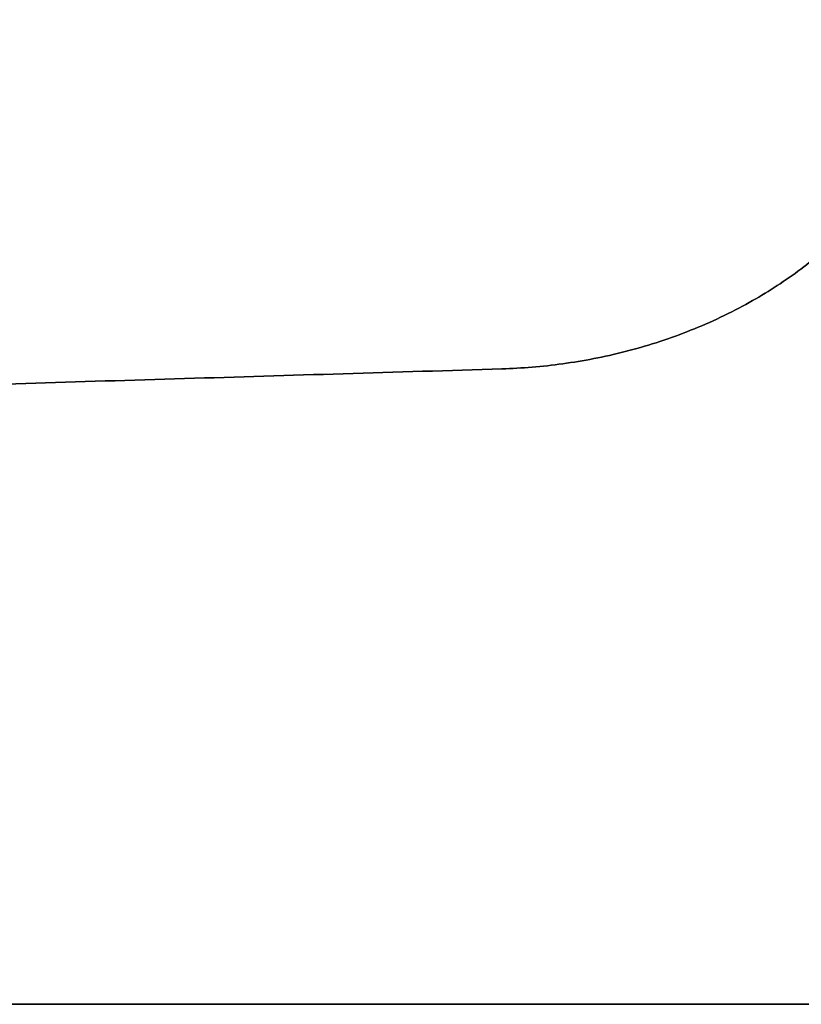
# Model space of a CAD drawing. Header units: millimetres. Extents: x -635 to 635, y -7 to 710.
# Tile 3 of 26: x -118 to -52, y 0 to 82. Entities that reach past the tile are written whole.
import ezdxf

# ---------------------------------------------------------------- set-up
doc = ezdxf.new("R2010")
doc.units = ezdxf.units.MM
doc.header["$MEASUREMENT"] = 0
doc.layers.add('IGES LEVEL 3', color=7, linetype='Continuous')

msp = doc.modelspace()

# ---------------------------------------------------------------- linework, layer by layer
at = {"layer": 'IGES LEVEL 3'}
for points in [[(-77.498, 53.229, -7.5), (-55.309, 53.907, -7.5), (-39.97, 66.753, -7.5), (-40.429, 84.273, -7.5)], [(-40.429, 84.273, 7.5), (-39.97, 66.753, 7.5), (-55.309, 53.907, 7.5), (-77.498, 53.229, 7.5)]]:
    msp.add_rational_spline(points, [1, 0.805549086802, 0.805549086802, 1], degree=3, dxfattribs=at)
at = {"layer": 'IGES LEVEL 3', "color": 253}
for points in [[(-40.429, 84.273, -7.5), (-39.97, 66.753, -7.5), (-55.309, 53.907, -7.5), (-77.498, 53.229, -7.5)], [(-40.429, 84.273, 7.5), (-39.97, 66.753, 7.5), (-55.309, 53.907, 7.5), (-77.498, 53.229, 7.5)], [(-40.429, 84.273, 7.5), (-39.97, 66.753, 7.5), (-55.309, 53.907, 7.5), (-77.498, 53.229, 7.5)], [(-77.498, 53.229, -7.5), (-55.309, 53.907, -7.5), (-39.97, 66.753, -7.5), (-40.429, 84.273, -7.5)], [(-40.429, 84.273), (-39.97, 66.753), (-55.309, 53.907), (-77.498, 53.229)]]:
    msp.add_rational_spline(points, [1, 0.805549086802, 0.805549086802, 1], degree=3, dxfattribs=at)
at = {"layer": 'IGES LEVEL 3'}
for points in [[(-502.744, 40.237, -7.5), (-290.121, 46.733, -7.5), (-77.498, 53.229, -7.5)], [(-77.498, 53.229, 7.5), (-290.121, 46.733, 7.5), (-502.744, 40.237, 7.5)], [(-77.498, 53.229, 7.5), (-77.498, 53.229), (-77.498, 53.229, -7.5)], [(-40.5, 0, -7.5), (-275.5, 0, -7.5), (-510.5, 0, -7.5)], [(-510.5, 0, 7.5), (-275.5, 0, 7.5), (-40.5, 0, 7.5)]]:
    msp.add_open_spline(points, degree=2, dxfattribs=at)
at = {"layer": 'IGES LEVEL 3', "color": 253}
for points in [[(-77.498, 53.229, -7.5), (-290.121, 46.733, -7.5), (-502.744, 40.237, -7.5)], [(-77.498, 53.229, 7.5), (-290.121, 46.733, 7.5), (-502.744, 40.237, 7.5)], [(-502.744, 40.237, -7.5), (-290.121, 46.733, -7.5), (-77.498, 53.229, -7.5)], [(-77.498, 53.229, 7.5), (-290.121, 46.733, 7.5), (-502.744, 40.237, 7.5)], [(-502.744, 40.237), (-290.121, 46.733), (-77.498, 53.229)], [(-77.498, 53.229, -7.5), (-77.498, 53.229), (-77.498, 53.229, 7.5)], [(-77.498, 53.229, 7.5), (-77.498, 53.229), (-77.498, 53.229, -7.5)], [(-510.5, 0, -7.5), (-275.5, 0, -7.5), (-40.5, 0, -7.5)], [(-510.5, 0, 7.5), (-275.5, 0, 7.5), (-40.5, 0, 7.5)], [(-510.5, 0, 7.5), (-275.5, 0, 7.5), (-40.5, 0, 7.5)], [(-40.5, 0, -7.5), (-275.5, 0, -7.5), (-510.5, 0, -7.5)], [(-510.5, 0), (-275.5, 0), (-40.5, 0)]]:
    msp.add_open_spline(points, degree=2, dxfattribs=at)

doc.saveas('drawing.dxf')
